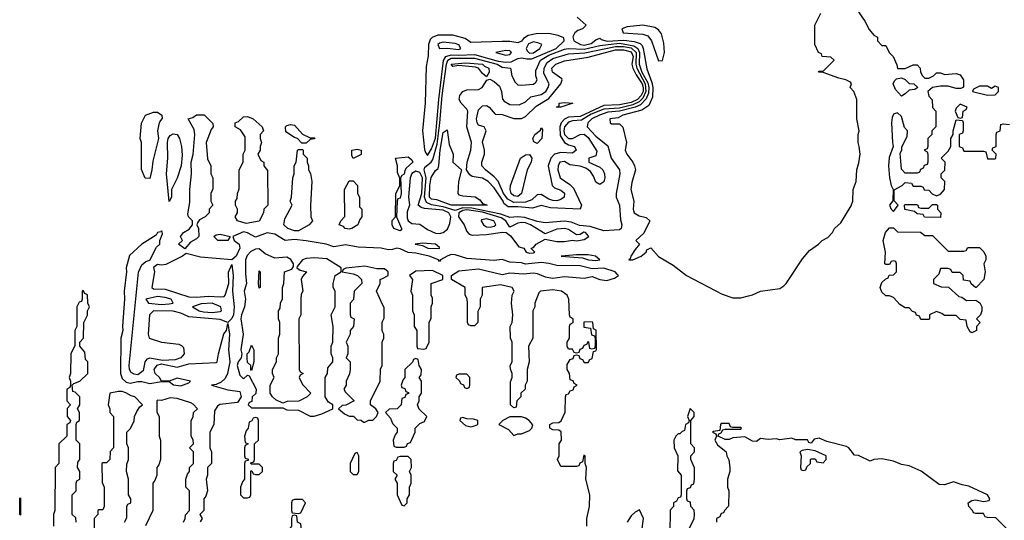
# Model space of a CAD drawing. Header units: inches. Extents: x 2792272 to 2951639, y 860504 to 1033803.
# Tile 60 of 209: x 2818146 to 2823176, y 1025300 to 1027857. Entities that reach past the tile are written whole.
import ezdxf

# ---------------------------------------------------------------- set-up
doc = ezdxf.new("R2010")
doc.units = ezdxf.units.IN
doc.header["$MEASUREMENT"] = 0
doc.layers.add('C8012', color=7, linetype='Continuous')
doc.layers.add('C8022', color=7, linetype='Continuous')

msp = doc.modelspace()

# ---------------------------------------------------------------- linework, layer by layer
at = {"layer": 'C8012', "color": 4}
for points, elevation in [([(2818810, 1027046), (2818787.3, 1027047.3), (2818768.4, 1027091.6), (2818768, 1027230), (2818762, 1027250), (2818768.4, 1027328.4), (2818788, 1027370), (2818830, 1027384.7), (2818850, 1027384.7), (2818872, 1027370), (2818874, 1027350), (2818870.7, 1027349.3), (2818862, 1027338), (2818856.3, 1027323.7), (2818850.6, 1027290), (2818854.8, 1027250), (2818825.4, 1027134.6), (2818821, 1027090)], 12), ([(2818990, 1026686), (2818958, 1026710), (2818978, 1026730), (2818968, 1026750), (2818982, 1026770), (2819012.1, 1026787.9), (2819029.2, 1026810), (2819029, 1026830), (2819008, 1026850), (2819004.7, 1026864.7), (2819016, 1026924), (2819016, 1026990), (2819024.5, 1027070), (2819021.2, 1027130), (2819031.8, 1027168.2), (2819040.9, 1027270), (2819036.6, 1027296.6), (2819006, 1027350), (2819030, 1027358), (2819050, 1027371.3), (2819088.7, 1027371.3), (2819132.7, 1027327.3), (2819134, 1027310), (2819123.6, 1027296.4), (2819098, 1027230), (2819106, 1027146), (2819122, 1027110), (2819122, 1027070), (2819132, 1027050), (2819132.7, 1026992.7), (2819122, 1026970), (2819122, 1026930), (2819132, 1026910), (2819114, 1026890), (2819114, 1026870), (2819094, 1026850), (2819065.4, 1026834.6), (2819056.9, 1026823.1), (2819051.3, 1026810), (2819058.8, 1026790), (2819062, 1026750), (2819050, 1026738), (2819018.5, 1026721.5)], 12), ([(2819303.6, 1026816.4), (2819258, 1026830), (2819246, 1026850), (2819258, 1026870), (2819258, 1026890), (2819248, 1026910), (2819248, 1026930), (2819256.4, 1026943.6), (2819258, 1026970), (2819267.3, 1026992.7), (2819268, 1027090), (2819288, 1027130), (2819288, 1027170), (2819298, 1027190), (2819298, 1027258), (2819274.6, 1027294.6), (2819246, 1027310), (2819246, 1027330), (2819263.1, 1027336.9), (2819290, 1027361), (2819310, 1027362.8), (2819338, 1027350), (2819384.7, 1027310), (2819392, 1027290), (2819374, 1027270), (2819374, 1027250), (2819382, 1027230), (2819374, 1027210), (2819374, 1027190), (2819362, 1027170), (2819378, 1027138), (2819394, 1027130), (2819394, 1027110), (2819412.7, 1027087.3), (2819414, 1026910), (2819394, 1026890), (2819392, 1026870), (2819370, 1026828.7)], 12), ([(2819630, 1027254), (2819654, 1027254), (2819650, 1027248), (2819630, 1027246), (2819610, 1027226), (2819587.3, 1027227.3), (2819566, 1027250), (2819550, 1027255.3), (2819505.2, 1027285.2), (2819504, 1027310), (2819510, 1027316), (2819530, 1027321), (2819550, 1027318.8), (2819590, 1027272)], 12), ([(2818910, 1026929.3), (2818896.2, 1027070), (2818902.9, 1027150), (2818901.2, 1027230), (2818905.2, 1027250), (2818914.5, 1027265.5), (2818930, 1027274.9), (2818950, 1027270.6), (2818963, 1027250), (2818973.4, 1027210), (2818975.5, 1027164.5), (2818971, 1027110), (2818950, 1027048), (2818922, 1026990), (2818922, 1026950)], 12), ([(2819570, 1026779.3), (2819550, 1026779.5), (2819515.3, 1026790), (2819495.3, 1026810), (2819500.4, 1026839.6), (2819538, 1026910), (2819528, 1026930), (2819535.3, 1026950), (2819542, 1027050), (2819548, 1027070), (2819548, 1027110), (2819558, 1027130), (2819566, 1027190), (2819570, 1027194), (2819590, 1027194), (2819594, 1027190), (2819594, 1027170), (2819614, 1027150), (2819614, 1027130), (2819622, 1027110), (2819622, 1027090), (2819631.1, 1027071.1), (2819638, 1027030), (2819632, 1026910), (2819634, 1026850), (2819642, 1026830), (2819624.7, 1026810)], 12), ([(2819850, 1027148), (2819843.1, 1027163.1), (2819842, 1027190), (2819870, 1027196.3), (2819891.3, 1027190), (2819891, 1027169)], 12), ([(2819830, 1026787.3), (2819809, 1026790), (2819800.2, 1026800.2), (2819778, 1026810), (2819786, 1026830), (2819807.3, 1026852.7), (2819806, 1026990), (2819830, 1027034), (2819850, 1027034), (2819872, 1027010), (2819872, 1026970), (2819882, 1026950), (2819882, 1026902), (2819894, 1026890), (2819894, 1026850), (2819883.6, 1026836.4), (2819874, 1026810), (2819842, 1026790)], 12), ([(2819210, 1026729.8), (2819159, 1026730), (2819138, 1026750), (2819150, 1026757.6), (2819170, 1026760.9), (2819222, 1026750)], 12), ([(2819370, 1026686), (2819350, 1026684.5), (2819327.6, 1026672.4), (2819307.7, 1026652.2), (2819300.3, 1026630), (2819299, 1026559), (2819305.5, 1026510), (2819293, 1026470), (2819298.8, 1026430), (2819294.8, 1026390), (2819279.3, 1026350), (2819276.4, 1026330), (2819287.3, 1026250), (2819276, 1026170), (2819281, 1026150), (2819278, 1026130), (2819262.8, 1026110), (2819257.3, 1026090), (2819270, 1026042), (2819290, 1026022), (2819310, 1026042), (2819318, 1026038), (2819354, 1025970), (2819352.7, 1025947.3), (2819334, 1025930), (2819332.7, 1025907.3), (2819318, 1025902), (2819314, 1025890), (2819330, 1025874), (2819490, 1025874), (2819510, 1025864.7), (2819570, 1025862), (2819630, 1025832), (2819650, 1025832), (2819690, 1025844.7), (2819746, 1025870), (2819746, 1025890), (2819724, 1025904), (2819706, 1025930), (2819706, 1026030), (2819718, 1026050), (2819720.4, 1026079.6), (2819746, 1026110), (2819746, 1026130), (2819738, 1026150), (2819738, 1026190), (2819746, 1026210), (2819748, 1026290), (2819738, 1026350), (2819758, 1026390), (2819758, 1026470), (2819748, 1026490), (2819748, 1026510), (2819758, 1026550), (2819788, 1026570), (2819788, 1026590), (2819715.1, 1026635.1), (2819650, 1026640.5), (2819610, 1026637.6), (2819591, 1026630), (2819563.6, 1026596.4), (2819562, 1026590), (2819578, 1026578), (2819612, 1026570), (2819590, 1026546), (2819584.7, 1026530), (2819592, 1026470), (2819584.7, 1026455.3), (2819582, 1026430), (2819582, 1026350), (2819572, 1026330), (2819574, 1026070), (2819578, 1026058), (2819594, 1026050), (2819578, 1026042), (2819574, 1026030), (2819590, 1025994), (2819634, 1025950), (2819614, 1025930), (2819571.6, 1025908.4), (2819512.7, 1025907.3), (2819490, 1025898), (2819454.6, 1025914.6), (2819438, 1025930), (2819426, 1025950), (2819426, 1025990), (2819446, 1026030), (2819438, 1026050), (2819438, 1026070), (2819458, 1026110), (2819458, 1026130), (2819468, 1026150), (2819468, 1026230), (2819475.3, 1026250), (2819475.3, 1026310), (2819468, 1026330), (2819468, 1026370), (2819476.4, 1026383.6), (2819478, 1026410), (2819488.4, 1026431.6), (2819488.7, 1026490), (2819495.3, 1026510), (2819498, 1026570), (2819536.5, 1026583.5), (2819544, 1026596), (2819545.2, 1026610), (2819531.4, 1026631.4), (2819510, 1026643.6), (2819450, 1026639.3), (2819400.7, 1026660.7)], 12), ([(2819370, 1026486), (2819366, 1026510), (2819370, 1026574), (2819374, 1026570), (2819374, 1026490)], 12), ([(2818850, 1026442.8), (2818790.8, 1026430), (2818804.7, 1026410), (2818870, 1026403.2), (2818910, 1026405.4), (2818929.2, 1026410), (2818919.5, 1026430), (2818890, 1026438.9)], 16), ([(2819130, 1026409.8), (2819073.5, 1026406.5), (2819028.4, 1026390), (2819062.8, 1026370), (2819085.7, 1026365.7), (2819130, 1026360.7), (2819170, 1026367.1), (2819176.2, 1026370), (2819173, 1026390)], 16), ([(2819330, 1026066), (2819326, 1026070), (2819326, 1026090), (2819310, 1026106), (2819308, 1026130), (2819308, 1026150), (2819319, 1026161), (2819330, 1026194), (2819342, 1026170), (2819342, 1026110)], 12), ([(2819350, 1025826), (2819338, 1025822), (2819332.7, 1025807.3), (2819318, 1025802), (2819314, 1025770), (2819303.6, 1025756.4), (2819294, 1025730), (2819298, 1025698), (2819314, 1025690), (2819298, 1025682), (2819294, 1025670), (2819294, 1025630), (2819298, 1025618), (2819312.7, 1025612.7), (2819314, 1025606), (2819298, 1025602), (2819294, 1025590), (2819294, 1025510), (2819283.6, 1025496.4), (2819274, 1025470), (2819274, 1025430), (2819290, 1025414), (2819310, 1025414), (2819322, 1025418), (2819326, 1025430), (2819327.3, 1025552.7), (2819332.7, 1025552.7), (2819338, 1025538), (2819350, 1025534), (2819370, 1025534), (2819386, 1025550), (2819386, 1025570), (2819370, 1025586), (2819330, 1025586), (2819326, 1025590), (2819326, 1025594), (2819342, 1025598), (2819346, 1025610), (2819346, 1025690), (2819366, 1025710), (2819366, 1025810), (2819362, 1025822)], 12), ([(2819870, 1025646), (2819858, 1025642), (2819834, 1025590), (2819834, 1025550), (2819850, 1025534), (2819870, 1025534), (2819878, 1025550), (2819878, 1025630)], 12), ([(2818150, 1025326), (2818146, 1025330), (2818146, 1025410), (2818150, 1025414)], 12), ([(2819590, 1025406), (2819550, 1025406), (2819538, 1025402), (2819534, 1025390), (2819534, 1025350), (2819538, 1025338), (2819570, 1025334), (2819582, 1025338), (2819606, 1025390)], 12), ([(2819550, 1025326), (2819538, 1025322), (2819534, 1025310), (2819534, 1025270), (2819523.6, 1025256.4), (2819514, 1025230), (2819514, 1025130), (2819531.6, 1025111.6), (2819532.7, 1025092.7), (2819550, 1025054), (2819562, 1025058), (2819567.3, 1025072.7), (2819586, 1025090), (2819586, 1025130), (2819598, 1025150), (2819596.4, 1025236.4), (2819586, 1025250), (2819582, 1025282), (2819566, 1025290), (2819562, 1025322)], 12)]:
    msp.add_lwpolyline(points, close=True, dxfattribs=dict(at, elevation=elevation))
at = {"layer": 'C8012', "color": 4, "elevation": 12}
for points in [[(2820000, 1026688.4), (2819992, 1026690), (2819875.3, 1026695.3), (2819810, 1026707.8), (2819750, 1026696.4), (2819710.9, 1026710.9), (2819610, 1026727), (2819550, 1026734.8), (2819502, 1026730), (2819450, 1026762), (2819410, 1026767.7), (2819350, 1026745.5), (2819310, 1026768), (2819290, 1026773.4), (2819235.3, 1026750), (2819241.2, 1026730), (2819267.8, 1026710), (2819271.2, 1026690), (2819251.4, 1026648.6), (2819230, 1026630.5), (2819070, 1026643.8), (2818996.4, 1026663.6), (2818978, 1026650), (2818892.9, 1026607.1), (2818870, 1026602.8), (2818850, 1026606), (2818830, 1026592), (2818834, 1026570), (2818820.7, 1026490), (2818830, 1026481.6), (2818890, 1026480.9), (2819010, 1026441.6), (2819050, 1026439.7), (2819110, 1026445.1), (2819170, 1026440.9), (2819190, 1026444), (2819196, 1026450), (2819214, 1026510), (2819212.7, 1026567.3), (2819230, 1026606), (2819237.2, 1026550), (2819232.7, 1026470), (2819241.3, 1026390), (2819238.7, 1026350), (2819229.7, 1026330.3), (2819210, 1026310.8), (2819170, 1026326), (2819010, 1026339.5), (2818970, 1026357.6), (2818930, 1026368), (2818829.2, 1026370), (2818809.8, 1026350), (2818801.7, 1026250), (2818806.9, 1026230), (2818870, 1026209.8), (2818959.2, 1026199.2), (2818972.9, 1026192.9), (2818982, 1026182), (2818985.6, 1026150), (2818969.7, 1026130.3), (2818939.8, 1026120.2), (2818875.8, 1026115.8), (2818810, 1026128.4), (2818796.3, 1026123.7), (2818784.8, 1026110), (2818777.2, 1026062.8), (2818750, 1026043), (2818730, 1026046), (2818715.4, 1026055.4), (2818706.7, 1026070), (2818704.9, 1026090), (2818753.1, 1026566.9), (2818770, 1026604.5), (2818790, 1026622.7), (2818810.9, 1026629.1), (2818844.5, 1026695.5), (2818862, 1026710), (2818862, 1026730), (2818876, 1026764), (2818874, 1026774), (2818870, 1026778), (2818866.6, 1026773.4), (2818850, 1026770.4), (2818842.9, 1026757.1), (2818769.7, 1026710.3), (2818707.1, 1026652.9), (2818689.7, 1026590), (2818691.5, 1026570), (2818679.2, 1026470), (2818681.8, 1026430), (2818671.3, 1026291.3), (2818673.3, 1026270), (2818663.5, 1026230), (2818661.1, 1026050), (2818670, 1026025.2), (2818690, 1026005.2), (2818710, 1026000.9), (2818750, 1026009.6), (2818770, 1026009.6), (2818810, 1025999.5), (2818870, 1026009.6), (2818909.3, 1026009.3), (2818932, 1025992), (2818970, 1025987.3), (2819010, 1026002), (2819018, 1026010), (2818950, 1026026.4), (2818910, 1026010.4), (2818870.8, 1026010.8), (2818860.7, 1026030), (2818838, 1026050), (2818833, 1026070), (2818848.3, 1026091.7), (2818870, 1026099.5), (2818950, 1026083), (2819010, 1026099.5), (2819150, 1026106), (2819154.8, 1026110), (2819161, 1026150), (2819188.1, 1026251.9), (2819202, 1026270), (2819210, 1026306), (2819217.2, 1026250), (2819212.3, 1026170), (2819219.3, 1026110), (2819207.3, 1026050), (2819196.2, 1026023.8), (2819174.8, 1026005.3), (2819150, 1025993.7), (2819126, 1025990), (2819210, 1025967), (2819270, 1025958), (2819278, 1025930), (2819259, 1025901), (2819168.9, 1025891.1), (2819156.4, 1025883.6), (2819140.4, 1025859.6), (2819138, 1025790), (2819118, 1025750), (2819118, 1025670), (2819126, 1025650), (2819126, 1025590), (2819106, 1025570), (2819106, 1025530), (2819098, 1025510), (2819106, 1025450), (2819096.4, 1025423.6), (2819086, 1025410), (2819086, 1025350), (2819066, 1025330), (2819078, 1025310), (2819068.4, 1025291.6)], [(2820000, 1026584.3), (2819970, 1026585.2), (2819910, 1026597.6), (2819812.7, 1026587.3), (2819798, 1026582), (2819794, 1026570), (2819850, 1026558.8), (2819872, 1026550), (2819892, 1026530), (2819894, 1026510), (2819854, 1026470), (2819851.6, 1026428.4), (2819834, 1026410), (2819834, 1026350), (2819838, 1026338), (2819854, 1026330), (2819852, 1026290), (2819834, 1026270), (2819834, 1026250), (2819814, 1026210), (2819822, 1026190), (2819822, 1026150), (2819814, 1026130), (2819834, 1026110), (2819834, 1026070), (2819831.6, 1026048.4), (2819814, 1026010), (2819814, 1025990), (2819802, 1025970), (2819810, 1025954), (2819854, 1025910), (2819811.6, 1025888.4), (2819792.7, 1025887.3), (2819774, 1025870), (2819804.7, 1025844.7), (2819830, 1025832), (2819851.6, 1025831.6), (2819870, 1025814), (2819890, 1025812), (2819902, 1025802), (2819910, 1025802), (2819930, 1025812), (2819950, 1025812), (2819968, 1025830), (2819978, 1025850), (2819966, 1025870), (2819938, 1025890), (2819938, 1025910), (2819988, 1026010), (2819988.7, 1026071.3), (2819998, 1026090), (2819998, 1026210), (2820000, 1026215)], [(2820000, 1026402.7), (2819968, 1026470), (2819988, 1026510), (2819988, 1026530), (2820000, 1026535.9)], [(2818434, 1025290), (2818432.7, 1025312.7), (2818414, 1025330), (2818414, 1025430), (2818434, 1025450), (2818434, 1025490), (2818438, 1025502), (2818454, 1025510), (2818454, 1025550), (2818442, 1025570), (2818443.6, 1025596.4), (2818454, 1025610), (2818454, 1025690), (2818434, 1025710), (2818434, 1025790), (2818438, 1025802), (2818452, 1025810), (2818452, 1025850), (2818442, 1025870), (2818454, 1025890), (2818454, 1025930), (2818430, 1025954), (2818418, 1025958), (2818414, 1025990), (2818422, 1025998), (2818454, 1026010), (2818494, 1026050), (2818494, 1026110), (2818482, 1026122), (2818479.6, 1026159.6), (2818454, 1026190), (2818454, 1026210), (2818472, 1026230), (2818474, 1026310), (2818491.6, 1026348.4), (2818492, 1026370), (2818502, 1026390), (2818494, 1026410), (2818491.6, 1026451.6), (2818478, 1026458), (2818470, 1026474), (2818466, 1026470), (2818466, 1026430), (2818462, 1026418), (2818450, 1026414), (2818438, 1026390), (2818438, 1026290), (2818428, 1026270), (2818427.3, 1026192.7), (2818408, 1026150), (2818406, 1026050), (2818398, 1026030), (2818406, 1026010), (2818406, 1025990), (2818402, 1025978), (2818386, 1025970), (2818386, 1025910), (2818406, 1025890), (2818388.4, 1025871.6), (2818388, 1025830), (2818406, 1025810), (2818402, 1025798), (2818386, 1025790), (2818386, 1025730), (2818346, 1025690), (2818346, 1025590), (2818328, 1025570), (2818326, 1025350), (2818318, 1025330), (2818318, 1025270)], [(2820000, 1026265), (2819998, 1026270), (2819998, 1026310), (2820000, 1026314.9)], [(2818682, 1025290), (2818692.7, 1025312.7), (2818694, 1025370), (2818698, 1025382), (2818714, 1025390), (2818714, 1025410), (2818702, 1025430), (2818702, 1025510), (2818692, 1025550), (2818692.7, 1025587.3), (2818702, 1025610), (2818702, 1025670), (2818694, 1025690), (2818694, 1025750), (2818711.6, 1025768.4), (2818731.6, 1025808.4), (2818732, 1025830), (2818743.6, 1025856.4), (2818759.6, 1025880.4), (2818774, 1025890), (2818734, 1025930), (2818715.3, 1025935.3), (2818688.4, 1025951.6), (2818670, 1025958), (2818650, 1025958), (2818606, 1025950), (2818598, 1025890), (2818606, 1025870), (2818606, 1025850), (2818626, 1025830), (2818626, 1025670), (2818608.4, 1025651.6), (2818606, 1025610), (2818590, 1025594), (2818570, 1025594), (2818566, 1025590), (2818567.3, 1025492.7), (2818578, 1025470), (2818578, 1025370), (2818570, 1025354), (2818550, 1025354), (2818546, 1025350), (2818546, 1025330), (2818526, 1025310), (2818527.3, 1025212.7)], [(2818982, 1025290), (2818991.6, 1025308.4), (2818992.7, 1025327.3), (2819014, 1025350), (2819014, 1025450), (2818994, 1025470), (2818994, 1025510), (2819003.6, 1025536.4), (2819014, 1025550), (2819014, 1025570), (2819034, 1025590), (2819034, 1025650), (2819014, 1025670), (2819034, 1025690), (2819031.6, 1025711.6), (2819022, 1025730), (2819022, 1025810), (2819031.6, 1025828.4), (2819034, 1025850), (2819054, 1025870), (2819032.7, 1025892.7), (2819019.6, 1025899.6), (2818950, 1025922.8), (2818914.6, 1025925.4), (2818870, 1025912), (2818850, 1025914), (2818846, 1025910), (2818847.3, 1025852.7), (2818858, 1025830), (2818858, 1025730), (2818866, 1025710), (2818866, 1025610), (2818856.4, 1025583.6), (2818846, 1025570), (2818846, 1025530), (2818836.4, 1025503.6), (2818826, 1025490), (2818826, 1025350), (2818788.4, 1025271.6)]]:
    msp.add_lwpolyline(points, dxfattribs=at)
at = {"layer": 'C8022', "color": 4}
for points, elevation in [([(2822390, 1027958), (2822464, 1027850), (2822486.3, 1027806.3), (2822510, 1027778), (2822528, 1027768), (2822528.7, 1027750), (2822550, 1027726), (2822570, 1027726), (2822588, 1027690), (2822608, 1027670), (2822627.3, 1027627.3), (2822630, 1027608), (2822670, 1027608), (2822710, 1027626), (2822730, 1027626), (2822746, 1027610), (2822748, 1027590), (2822758, 1027570), (2822770, 1027558), (2822790, 1027558), (2822814, 1027570), (2822830, 1027586), (2822850, 1027586), (2822870, 1027578), (2822930, 1027582), (2822950, 1027575.3), (2822968, 1027550), (2822967.3, 1027512.7), (2822954.6, 1027505.4), (2822930, 1027506), (2822890, 1027518), (2822850, 1027518), (2822808.4, 1027511.6), (2822786, 1027490), (2822790, 1027466), (2822807.3, 1027447.3), (2822808.4, 1027408.4), (2822826, 1027390), (2822826, 1027310), (2822806, 1027290), (2822806, 1027270), (2822786, 1027250), (2822786, 1027210), (2822782, 1027198), (2822766, 1027190), (2822782, 1027182), (2822786, 1027170), (2822786, 1027130), (2822782, 1027118), (2822767.3, 1027112.7), (2822762, 1027098), (2822747.3, 1027092.7), (2822742, 1027078), (2822730, 1027074), (2822670, 1027074), (2822650, 1027094), (2822644.7, 1027175.3), (2822652, 1027190), (2822652.7, 1027207.3), (2822679.6, 1027260.4), (2822682, 1027290), (2822666.8, 1027306.8), (2822650, 1027362), (2822630, 1027382), (2822610, 1027374), (2822602.7, 1027357.3), (2822599, 1027330), (2822604, 1027230), (2822608.7, 1027210), (2822587, 1027153), (2822583.7, 1027110), (2822589, 1027050), (2822598, 1027010), (2822608, 1026990), (2822607.3, 1026932.7), (2822589, 1026910), (2822598, 1026890), (2822610, 1026878), (2822634, 1026910), (2822612.7, 1026932.7), (2822612.7, 1026987.3), (2822654, 1027010), (2822670, 1027026), (2822702, 1027022), (2822710, 1027006), (2822750, 1027006), (2822762, 1027002), (2822767.3, 1026987.3), (2822790, 1026986), (2822807.3, 1026967.3), (2822830, 1026958), (2822850, 1026966), (2822871, 1026989), (2822872, 1027030), (2822854, 1027050), (2822854, 1027070), (2822871.6, 1027088.4), (2822874, 1027130), (2822854, 1027150), (2822890, 1027186), (2822902, 1027210), (2822902, 1027250), (2822914, 1027270), (2822914, 1027290), (2822930, 1027346), (2822962, 1027342), (2822966, 1027330), (2822966, 1027290), (2822962, 1027278), (2822946, 1027270), (2822946, 1027210), (2822962, 1027202), (2822970, 1027186), (2823070, 1027186), (2823082, 1027182), (2823090, 1027146), (2823130, 1027146), (2823132, 1027150), (2823134, 1027170), (2823114, 1027190), (2823118, 1027202), (2823134, 1027210), (2823134, 1027270), (2823138, 1027282), (2823154, 1027290), (2823158, 1027322), (2823170, 1027326), (2823202, 1027322)], 12), ([(2820994, 1027870), (2821040.7, 1027830), (2821021, 1027810), (2820997.3, 1027802.7), (2820982, 1027790), (2820972.2, 1027770), (2820977.1, 1027750), (2821010.7, 1027730.7), (2821030, 1027727.1), (2821064.8, 1027735.2), (2821090, 1027754), (2821110, 1027762.4), (2821116.4, 1027756.4), (2821147.9, 1027747.9), (2821233.1, 1027753.1), (2821285.6, 1027745.6), (2821315.2, 1027735.2), (2821325.5, 1027725.5), (2821331.5, 1027710), (2821350, 1027606), (2821375.6, 1027535.6), (2821380.5, 1027510), (2821378.3, 1027461.7), (2821360.3, 1027419.7), (2821324.4, 1027395.6), (2821226.8, 1027370), (2821203.8, 1027356.2), (2821161, 1027350), (2821162, 1027330), (2821170, 1027326), (2821210, 1027326), (2821227.5, 1027307.5), (2821246, 1027230), (2821238.8, 1027190), (2821246.8, 1027170), (2821278.8, 1027130), (2821287.3, 1027110), (2821292, 1027090), (2821273.8, 1027026.2), (2821268.5, 1026990), (2821283.1, 1026930), (2821280.4, 1026890), (2821285.5, 1026870), (2821310, 1026854.9), (2821346.8, 1026846.8), (2821364.7, 1026830), (2821334, 1026766), (2821294, 1026730), (2821312, 1026710), (2821290, 1026683.7), (2821268.4, 1026650), (2821265.2, 1026634.8), (2821258, 1026630), (2821279, 1026630), (2821320.7, 1026650), (2821346.6, 1026670), (2821350, 1026682), (2821370, 1026691.3), (2821410, 1026646.8), (2821483.5, 1026603.5), (2821552, 1026550), (2821735.3, 1026455.3), (2821790, 1026436), (2821830, 1026436), (2821870, 1026446), (2821890, 1026451), (2821930, 1026471), (2822030, 1026484.7), (2822050, 1026498), (2822062, 1026510), (2822144.7, 1026635.3), (2822181.2, 1026678.8), (2822226, 1026710), (2822246, 1026730), (2822274.6, 1026745.4), (2822298, 1026770), (2822308, 1026790), (2822340.4, 1026819.6), (2822393.6, 1026906.4), (2822402, 1026930), (2822404, 1026990), (2822419, 1027030), (2822422, 1027090), (2822433.6, 1027126.4), (2822439, 1027170), (2822435.3, 1027210), (2822428.7, 1027230), (2822428.7, 1027270), (2822434, 1027290), (2822422, 1027350), (2822422, 1027450), (2822408, 1027490), (2822388, 1027510), (2822395.3, 1027530), (2822390, 1027538), (2822366, 1027550), (2822330, 1027558), (2822250, 1027588), (2822226, 1027590), (2822230, 1027594), (2822250, 1027594), (2822306, 1027650), (2822290, 1027666), (2822246, 1027670), (2822242, 1027682), (2822226, 1027690), (2822208, 1027730), (2822208.7, 1027830), (2822238, 1027890)], 16), ([(2821042.8, 1025270), (2821042.8, 1025310), (2821057.3, 1025370), (2821058.8, 1025430), (2821038, 1025510), (2821042, 1025570), (2821034, 1025590), (2821034, 1025630), (2821027.3, 1025632.7), (2821022, 1025598), (2821007.3, 1025592.7), (2821002, 1025578), (2820990, 1025574), (2820910, 1025574), (2820894, 1025610), (2820902, 1025630), (2820902, 1025690), (2820914, 1025710), (2820911.6, 1025751.6), (2820899.6, 1025759.6), (2820870, 1025762), (2820854, 1025770), (2820854, 1025790), (2820870, 1025798), (2820899.6, 1025800.4), (2820911.6, 1025808.4), (2820932.7, 1025852.7), (2820934, 1025930), (2820938, 1025942), (2820950, 1025946), (2820958, 1025962), (2820972.7, 1025967.3), (2820978, 1025982), (2820994, 1025990), (2820978, 1025998), (2820972.7, 1026012.7), (2820958, 1026018), (2820954, 1026050), (2820942, 1026070), (2820943.6, 1026096.4), (2820958, 1026122), (2820972.7, 1026127.3), (2820978, 1026142), (2820990, 1026146), (2821002, 1026142), (2821007.3, 1026127.3), (2821022, 1026122), (2821030, 1026106), (2821050, 1026106), (2821058, 1026122), (2821070, 1026126), (2821078, 1026162), (2821090, 1026166), (2821092.7, 1026172.7), (2821091.6, 1026271.6), (2821078, 1026278), (2821074, 1026310), (2821070, 1026314), (2821027.3, 1026312.7), (2821027.3, 1026287.3), (2821062, 1026282), (2821067.3, 1026247.3), (2821082, 1026242), (2821086, 1026230), (2821086, 1026190), (2821082, 1026178), (2821070, 1026174), (2821058, 1026178), (2821054, 1026210), (2821050, 1026214), (2821042, 1026198), (2821027.3, 1026192.7), (2821022, 1026178), (2821007.3, 1026172.7), (2821002, 1026158), (2820990, 1026154), (2820978, 1026158), (2820970, 1026174), (2820950, 1026174), (2820942, 1026190), (2820942, 1026210), (2820954, 1026230), (2820954, 1026290), (2820958, 1026302), (2820974, 1026310), (2820974, 1026330), (2820958, 1026338), (2820954, 1026350), (2820952, 1026430), (2820942, 1026450), (2820914, 1026470), (2820870, 1026477.3), (2820806, 1026470), (2820798, 1026462), (2820778, 1026410), (2820778, 1026390), (2820768, 1026370), (2820768, 1026230), (2820746, 1026190), (2820748, 1026110), (2820738, 1026070), (2820738, 1026010), (2820728, 1025990), (2820728, 1025970), (2820706, 1025950), (2820706, 1025930), (2820686, 1025910), (2820682, 1025878), (2820670, 1025874), (2820654, 1025890), (2820652.7, 1026007.3), (2820662, 1026030), (2820662, 1026050), (2820652.7, 1026072.7), (2820652, 1026090), (2820662, 1026110), (2820662, 1026210), (2820654, 1026230), (2820652, 1026290), (2820662, 1026310), (2820664.7, 1026350), (2820658, 1026410), (2820662, 1026450), (2820672, 1026470), (2820662, 1026490), (2820602, 1026502), (2820508, 1026490), (2820508, 1026450), (2820498, 1026430), (2820498, 1026390), (2820487.3, 1026367.3), (2820486, 1026310), (2820470, 1026294), (2820450, 1026294), (2820438, 1026298), (2820434, 1026310), (2820434, 1026410), (2820431.6, 1026431.6), (2820422, 1026450), (2820422, 1026490), (2820352, 1026530), (2820351.3, 1026550), (2820390, 1026574.7), (2820490, 1026584.5), (2820610, 1026555.1), (2820650, 1026564.5), (2820720.5, 1026559.5), (2820770, 1026563.7), (2820790, 1026560.9), (2820830, 1026544.2), (2820870, 1026537), (2820930, 1026545.1), (2821030, 1026537), (2821070, 1026545.2), (2821109.5, 1026529.5), (2821145.6, 1026525.6), (2821183.8, 1026536.2), (2821204.7, 1026550), (2821198, 1026558), (2821187.7, 1026570), (2821130, 1026588.8), (2821070, 1026584.9), (2821010, 1026600.7), (2820890, 1026601.5), (2820850, 1026612.6), (2820810, 1026616.2), (2820730, 1026607.7), (2820710, 1026614.7), (2820650, 1026618.7), (2820611.5, 1026631.5), (2820570, 1026627.4), (2820430, 1026637.8), (2820370, 1026656.9), (2820350, 1026657.4), (2820329.2, 1026650), (2820295.3, 1026630), (2820290, 1026622), (2820284.7, 1026630), (2820238, 1026650), (2820170, 1026664.4), (2820130, 1026667.3), (2820090, 1026686.7), (2820072, 1026690), (2820050, 1026682.6), (2820030, 1026682.4), (2820000, 1026688.4)], 12), ([(2820000, 1026535.9), (2820028.7, 1026550), (2820028.7, 1026570), (2820010, 1026584), (2820000, 1026584.3)], 12), ([(2820000, 1026314.9), (2820007.3, 1026332.7), (2820007.3, 1026387.3), (2820000, 1026402.7)], 12), ([(2820000, 1026215), (2820006, 1026230), (2820006, 1026250), (2820000, 1026265)], 12), ([(2821562, 1025250), (2821592, 1025310), (2821594, 1025330), (2821591.6, 1025351.6), (2821574, 1025370), (2821572.7, 1025392.7), (2821558, 1025398), (2821554, 1025410), (2821554, 1025450), (2821558, 1025462), (2821572.7, 1025467.3), (2821578, 1025482), (2821590, 1025486), (2821594, 1025510), (2821592.7, 1025567.3), (2821574, 1025610), (2821574, 1025630), (2821594, 1025650), (2821594, 1025670), (2821574, 1025690), (2821574, 1025810), (2821592, 1025830), (2821592, 1025850), (2821571.3, 1025871.3), (2821558, 1025830), (2821566, 1025810), (2821562, 1025798), (2821548, 1025790), (2821542, 1025758), (2821530, 1025754), (2821518, 1025742), (2821510, 1025742), (2821498, 1025730), (2821488, 1025710), (2821488.7, 1025670), (2821508, 1025630), (2821507.3, 1025552.7), (2821526, 1025530), (2821526, 1025430), (2821522, 1025418), (2821510, 1025414), (2821502, 1025398), (2821486, 1025390), (2821486, 1025370), (2821468.4, 1025351.6), (2821467.3, 1025232.7)], 12), ([(2823192.7, 1025252.7), (2823132.7, 1025312.7), (2823090, 1025314), (2823078, 1025318), (2823070, 1025334), (2823030, 1025334), (2823018, 1025338), (2823014, 1025350), (2822994, 1025370), (2822992, 1025390), (2823010, 1025402), (2823030, 1025404), (2823070, 1025395.3), (2823098, 1025402), (2823102, 1025410), (2823090.7, 1025430.7), (2822994.9, 1025474.9), (2822960.5, 1025480.5), (2822916, 1025496), (2822870, 1025482), (2822843.6, 1025483.6), (2822750.5, 1025550.5), (2822690, 1025578.8), (2822650, 1025584.9), (2822610, 1025602), (2822550, 1025614), (2822509.2, 1025610.8), (2822490, 1025602), (2822431.1, 1025631.1), (2822410, 1025632), (2822381, 1025670), (2822370, 1025677.3), (2822270, 1025702.8), (2822230, 1025718.8), (2822205.2, 1025714.8), (2822190, 1025694), (2822178, 1025698), (2822171.1, 1025711.1), (2822110, 1025711), (2822090, 1025718.8), (2822030, 1025711), (2822010, 1025716), (2821970, 1025712), (2821930, 1025718), (2821910, 1025702), (2821890, 1025704.7), (2821850, 1025726), (2821790, 1025722), (2821770, 1025712), (2821750, 1025712), (2821714, 1025730), (2821718, 1025742), (2821730, 1025746), (2821738, 1025762), (2821750, 1025766), (2821830, 1025766), (2821834, 1025770), (2821830, 1025774), (2821790, 1025774), (2821778, 1025778), (2821770, 1025794), (2821730, 1025794), (2821726, 1025790), (2821722, 1025758), (2821690, 1025754), (2821686, 1025750), (2821702, 1025742), (2821706, 1025730), (2821698, 1025710), (2821710, 1025686), (2821755.3, 1025650), (2821758, 1025630), (2821768.4, 1025608.4), (2821774, 1025570), (2821774, 1025550), (2821762, 1025510), (2821762, 1025470), (2821768, 1025450), (2821767.3, 1025372.7), (2821746, 1025350), (2821742, 1025338), (2821730, 1025334), (2821722, 1025318), (2821706, 1025310), (2821706, 1025290)], 12), ([(2821324.7, 1025244.7), (2821332, 1025310), (2821312.7, 1025352.7), (2821290, 1025342), (2821270, 1025322), (2821249, 1025290)], 12)]:
    msp.add_lwpolyline(points, dxfattribs=dict(at, elevation=elevation))
for points, elevation in [([(2820850, 1027786.9), (2820784.8, 1027784.8), (2820743.2, 1027776.8), (2820719.1, 1027760.9), (2820710, 1027747.7), (2820690, 1027738.2), (2820650, 1027746), (2820610, 1027746.5), (2820450, 1027740.4), (2820421.3, 1027761.3), (2820358.6, 1027778.6), (2820282.4, 1027777.6), (2820253.1, 1027766.9), (2820243.4, 1027756.6), (2820233.9, 1027730), (2820232.5, 1027672.5), (2820222.5, 1027617.5), (2820216.6, 1027430), (2820204.2, 1027290), (2820214.7, 1027194.7), (2820218.8, 1027178.8), (2820230, 1027164), (2820250, 1027196.9), (2820270, 1027252.4), (2820287.6, 1027450), (2820311.9, 1027648.1), (2820322.3, 1027670), (2820350, 1027678.2), (2820390, 1027675.5), (2820470, 1027679.6), (2820590, 1027644.9), (2820630, 1027640.1), (2820657.2, 1027642.8), (2820690, 1027658.8), (2820710, 1027663), (2820736.5, 1027656.5), (2820762.9, 1027657.1), (2820887, 1027710), (2820927, 1027750), (2820925.2, 1027765.2), (2820896.8, 1027776.8)], 16), ([(2821330, 1027829.9), (2821250, 1027821.3), (2821222.6, 1027810), (2821229.6, 1027789.6), (2821330, 1027782.7), (2821354.3, 1027774.3), (2821373.9, 1027750), (2821410, 1027647.1), (2821430, 1027649.1), (2821439.4, 1027690), (2821436.8, 1027736.8), (2821425.3, 1027785.3), (2821410, 1027805.6), (2821390, 1027817.3)], 24), ([(2821130, 1026778), (2821061.1, 1026801.1), (2821006.6, 1026806.6), (2820962.7, 1026822.7), (2820930, 1026827.9), (2820830, 1026819.7), (2820790, 1026826.2), (2820726.9, 1026846.9), (2820690, 1026850.9), (2820650, 1026846.6), (2820604.2, 1026864.2), (2820455.2, 1026895.2), (2820410, 1026896.2), (2820370, 1026883), (2820310, 1026901.6), (2820250, 1026911.1), (2820223.5, 1026923.5), (2820213.7, 1026950), (2820222, 1027050), (2820212.8, 1027090), (2820215.8, 1027104.2), (2820248.7, 1027130), (2820256.6, 1027143.4), (2820278.3, 1027221.7), (2820293.1, 1027330), (2820304.6, 1027470), (2820325.9, 1027630), (2820332.9, 1027650), (2820350, 1027660.8), (2820470, 1027661.5), (2820585.7, 1027630), (2820610, 1027615.3), (2820654, 1027610), (2820661, 1027570), (2820678, 1027538), (2820690, 1027524.7), (2820710, 1027522.8), (2820770, 1027528.5), (2820782, 1027538), (2820789.3, 1027550), (2820782.9, 1027570), (2820783, 1027597), (2820806.9, 1027650), (2820850, 1027675.7), (2820930, 1027706), (2820950, 1027710.2), (2821030, 1027707.1), (2821110, 1027726.2), (2821210, 1027737.2), (2821283.9, 1027723.9), (2821304.3, 1027710), (2821312.6, 1027690), (2821310.9, 1027630), (2821324.7, 1027590), (2821354.5, 1027534.5), (2821360.1, 1027510), (2821358, 1027482), (2821346.6, 1027453.4), (2821317.3, 1027422.7), (2821290.1, 1027409.9), (2821210, 1027390.3), (2821150, 1027384.9), (2821108.8, 1027370), (2821068.1, 1027350), (2821048.8, 1027330), (2821045.5, 1027310), (2821090, 1027261.7), (2821150, 1027213.4), (2821167, 1027150), (2821210.4, 1027090), (2821212.2, 1027070), (2821192.4, 1026970), (2821192.7, 1026950), (2821210.4, 1026910), (2821215.3, 1026835.3), (2821222, 1026810), (2821218.8, 1026790), (2821210, 1026784.5)], 12), ([(2820310, 1027743.2), (2820290, 1027738), (2820282, 1027730), (2820291.3, 1027710), (2820330, 1027711.7), (2820390, 1027705.2), (2820399.4, 1027710), (2820390, 1027729.6), (2820370, 1027735.5)], 24), ([(2820770, 1027743.5), (2820745.9, 1027734.1), (2820733.1, 1027710), (2820738.2, 1027698.2), (2820750, 1027686.7), (2820770, 1027688.4), (2820803.9, 1027710), (2820813, 1027730), (2820798.1, 1027738.1)], 24), ([(2820950, 1027250.2), (2820970, 1027250.2), (2821010, 1027271.1), (2821030, 1027272.2), (2821050, 1027254.9), (2821094.6, 1027185.4), (2821090, 1027162), (2821054, 1027150), (2821054, 1027130), (2821110, 1027104.7), (2821124.7, 1027090), (2821133.4, 1027070), (2821135.5, 1027050), (2821130, 1027028.7), (2821110, 1027015.3), (2821090, 1027028), (2821078, 1027058), (2821062, 1027082), (2821039, 1027099), (2821009, 1027109), (2820956.2, 1027116.2), (2820930, 1027132.8), (2820906, 1027130), (2820897.1, 1027110), (2820895.3, 1027090), (2820907.4, 1027050), (2820955.8, 1027015.8), (2820975.8, 1026995.8), (2821016, 1026910), (2821010, 1026889.2), (2820857, 1026897), (2820810, 1026907.8), (2820765.5, 1026894.5), (2820690, 1026902), (2820641, 1026901), (2820618.9, 1026918.9), (2820616, 1026930), (2820570, 1026998.4), (2820539.5, 1027030), (2820510, 1027047), (2820457, 1027057), (2820444.8, 1027064.8), (2820428, 1027090), (2820431.5, 1027130), (2820450, 1027191.3), (2820454.5, 1027230), (2820430.9, 1027310), (2820435.4, 1027390), (2820430, 1027400.9), (2820400.7, 1027430), (2820391.6, 1027450), (2820394, 1027470), (2820409.7, 1027490.3), (2820430, 1027499.3), (2820490, 1027500.5), (2820509, 1027510), (2820532.5, 1027547.5), (2820547.3, 1027552.7), (2820570, 1027542), (2820596.9, 1027516.9), (2820607.9, 1027490), (2820611.7, 1027451.7), (2820620.4, 1027440.4), (2820650, 1027423.6), (2820698.2, 1027421.8), (2820730, 1027438.4), (2820757, 1027463), (2820810, 1027475.8), (2820833.3, 1027490), (2820846.3, 1027510), (2820851.5, 1027530), (2820823.1, 1027583.1), (2820824.7, 1027610), (2820841.2, 1027638.8), (2820870, 1027659), (2820950, 1027683), (2821032.7, 1027687.3), (2821190, 1027719.5), (2821230, 1027719.9), (2821270, 1027712.7), (2821295.2, 1027690), (2821292.8, 1027630), (2821298.1, 1027610), (2821340.8, 1027530), (2821344.2, 1027490), (2821330, 1027456.4), (2821310, 1027437.7), (2821278.3, 1027421.7), (2821210, 1027405.4), (2821130, 1027399.7), (2821066.2, 1027373.8), (2821015.8, 1027344.2), (2820970, 1027341), (2820950, 1027334.2), (2820929.5, 1027310), (2820925.7, 1027290), (2820928.4, 1027270)], 8), ([(2820970, 1027175.1), (2820910, 1027178.9), (2820878.4, 1027170), (2820859.6, 1027150), (2820846.5, 1027110), (2820865.5, 1027010), (2820878.9, 1026998.9), (2820910, 1026986.4), (2820930, 1026970.4), (2820928.2, 1026950), (2820910, 1026938.3), (2820890, 1026932.6), (2820870, 1026933.7), (2820850, 1026939.7), (2820810, 1026965.1), (2820790, 1026962), (2820762.5, 1026937.5), (2820730, 1026924.6), (2820670, 1026924.1), (2820639.7, 1026939.7), (2820617.9, 1026970), (2820590, 1027032.2), (2820570, 1027055.3), (2820525.6, 1027090), (2820507.3, 1027110), (2820507, 1027130), (2820521.2, 1027170), (2820521.2, 1027190), (2820510, 1027234), (2820528.7, 1027290), (2820518, 1027310), (2820490, 1027319), (2820483.7, 1027330), (2820479.6, 1027350), (2820490, 1027396), (2820510, 1027417.3), (2820530, 1027418.8), (2820544.7, 1027410), (2820575.3, 1027375.3), (2820610, 1027373), (2820670, 1027352.7), (2820710, 1027352.7), (2820730, 1027362.4), (2820785, 1027415), (2820850, 1027454.5), (2820910.9, 1027530), (2820918, 1027550), (2820915.8, 1027555.8), (2820867.8, 1027590), (2820865.1, 1027610), (2820885.6, 1027630), (2820930, 1027646.9), (2821050, 1027666.3), (2821190, 1027702.8), (2821230, 1027702.9), (2821270, 1027693.2), (2821279.4, 1027670), (2821273.5, 1027630), (2821278.2, 1027610), (2821295, 1027575), (2821325.6, 1027530), (2821331.4, 1027511.4), (2821330.4, 1027490), (2821320.9, 1027470), (2821301.6, 1027450), (2821270, 1027434.8), (2821210, 1027421.6), (2821130, 1027419.1), (2821010, 1027362.5), (2820950, 1027358.5), (2820930, 1027348.3), (2820913, 1027330), (2820905, 1027310), (2820906.3, 1027266.3), (2820930, 1027230.2), (2820950, 1027217.8), (2820980.7, 1027210), (2820988.2, 1027190)], 4), ([(2820630, 1027700.2), (2820578.8, 1027690), (2820630, 1027676.2), (2820650, 1027680.2), (2820658.3, 1027690), (2820650, 1027698.6)], 24), ([(2820530, 1027566), (2820510, 1027582), (2820489.3, 1027609.3), (2820475.1, 1027615.1), (2820390, 1027622.9), (2820358, 1027618), (2820349.9, 1027630), (2820422.8, 1027637.2), (2820510.7, 1027630), (2820519.8, 1027619.8), (2820542.8, 1027610), (2820544.7, 1027590)], 8), ([(2822650, 1027466), (2822620.2, 1027500.2), (2822608.7, 1027530), (2822614.6, 1027545.4), (2822624.7, 1027555.3), (2822650, 1027561), (2822670, 1027552), (2822690, 1027532), (2822714, 1027530), (2822734, 1027510), (2822719.6, 1027500.4), (2822690, 1027498), (2822670, 1027478)], 12), ([(2823130, 1027518), (2823110, 1027506), (2823090, 1027518), (2823050, 1027518), (2823018, 1027502), (2823014, 1027490), (2823090, 1027472), (2823130, 1027474), (2823146, 1027490), (2823146, 1027510)], 12), ([(2820910, 1027409.7), (2820889, 1027410), (2820902, 1027418), (2820901.2, 1027430), (2820930, 1027434.3), (2820972, 1027430)], -4), ([(2822950, 1027426), (2822930, 1027406), (2822924.7, 1027390), (2822938, 1027358), (2822950, 1027354), (2822962, 1027358), (2822966, 1027390), (2822982, 1027398), (2822986, 1027410)], 12), ([(2820350, 1026909.4), (2820277.4, 1026937.4), (2820250, 1026940.3), (2820240.3, 1026950), (2820241.4, 1027010), (2820248.5, 1027051.5), (2820270, 1027086.8), (2820283.2, 1027096.8), (2820288, 1027112), (2820293.7, 1027190), (2820310, 1027280.7), (2820330, 1027294), (2820339.4, 1027219.4), (2820360.3, 1027170), (2820359.1, 1027130), (2820402.8, 1027090), (2820387.6, 1027030), (2820384.6, 1026970), (2820390, 1026963.1), (2820410, 1026957), (2820472.8, 1026952.8), (2820496.4, 1026936.4), (2820510, 1026918), (2820534, 1026910), (2820530, 1026909.8)], 8), ([(2820790, 1027224.2), (2820773.1, 1027233.1), (2820766.8, 1027250), (2820777.6, 1027270), (2820806.9, 1027293.1), (2820810, 1027304.7), (2820816.3, 1027296.3), (2820814, 1027250)], -4), ([(2820090, 1026778), (2820058, 1026790), (2820048, 1026810), (2820048.4, 1026831.6), (2820066, 1026850), (2820067.3, 1026967.3), (2820088, 1027010), (2820087.3, 1027047.3), (2820076.4, 1027076.4), (2820075.3, 1027110), (2820066, 1027150), (2820130, 1027156), (2820150, 1027142), (2820154.8, 1027130), (2820121.1, 1027098.9), (2820113.3, 1027086.7), (2820110, 1027068.7), (2820098, 1027062), (2820091.3, 1027050), (2820095.5, 1026970), (2820090, 1026946), (2820078, 1026942), (2820074, 1026930), (2820071, 1026850), (2820096, 1026790), (2820096.9, 1026783.1)], 12), ([(2820690, 1026953.8), (2820670, 1026957.9), (2820657.4, 1026970), (2820651.4, 1026990), (2820652.5, 1027010), (2820703.9, 1027150), (2820730, 1027166.3), (2820750, 1027168.4), (2820762.3, 1027150), (2820759.7, 1027130), (2820738, 1027090), (2820710, 1026968.8)], -4), ([(2820170, 1027082.9), (2820148.7, 1027071.3), (2820140.4, 1027050), (2820132.2, 1026952.2), (2820136.9, 1026910), (2820124.8, 1026875.2), (2820124.7, 1026844.7), (2820131.4, 1026830), (2820150, 1026816.8), (2820190, 1026812.1), (2820230, 1026784.7), (2820270, 1026766.9), (2820290, 1026765.5), (2820310, 1026770.2), (2820332.2, 1026787.8), (2820344, 1026816), (2820348.5, 1026850), (2820338.5, 1026870), (2820310, 1026884.5), (2820213.4, 1026893.4), (2820197.4, 1026897.4), (2820182, 1026910), (2820199.7, 1026970), (2820203.2, 1027050), (2820190, 1027075.9)], 16), ([(2820430, 1026885.3), (2820410, 1026881.8), (2820389.3, 1026870), (2820387.1, 1026850), (2820416.4, 1026810), (2820430, 1026774.9), (2820441.8, 1026761.8), (2820457.2, 1026757.2), (2820530, 1026760.4), (2820612.3, 1026772.3), (2820630.4, 1026770.4), (2820653.4, 1026753.4), (2820696.5, 1026696.5), (2820722, 1026690), (2820734, 1026670), (2820750, 1026664.7), (2820770, 1026666), (2820778, 1026670), (2820758, 1026690), (2820770, 1026693), (2820785.1, 1026710), (2820830, 1026735.5), (2820890, 1026724.5), (2820930, 1026723.8), (2820970.6, 1026730.6), (2820990, 1026727.2), (2821030, 1026734), (2821053.3, 1026750), (2821037.2, 1026770), (2821028.6, 1026771.4), (2821010, 1026760.7), (2820990, 1026758.4), (2820950, 1026785.1), (2820930, 1026790.7), (2820890, 1026786.6), (2820830, 1026762.9), (2820755.4, 1026810), (2820730, 1026820.2), (2820710, 1026822), (2820690, 1026817.8), (2820650, 1026797), (2820629.2, 1026830), (2820605.4, 1026845.4), (2820510, 1026874.1)], 16), ([(2822850, 1026846), (2822768.4, 1026848.4), (2822762, 1026862), (2822730, 1026866), (2822718, 1026878), (2822668.4, 1026888.4), (2822666, 1026910), (2822670, 1026914), (2822727.3, 1026912.7), (2822734, 1026910), (2822738, 1026898), (2822750, 1026894), (2822790, 1026894), (2822810, 1026914), (2822830, 1026914), (2822834, 1026910), (2822834, 1026890), (2822852, 1026870)], 12), ([(2820530, 1026839.3), (2820505.6, 1026834.4), (2820503.9, 1026830), (2820514.7, 1026810), (2820530, 1026799.5), (2820550, 1026798.1), (2820570, 1026803.2), (2820578.9, 1026810), (2820568.2, 1026830)], 24), ([(2822770, 1026754), (2822810, 1026754), (2822890, 1026674), (2822970, 1026674), (2822982, 1026678), (2822990, 1026694), (2823050, 1026694), (2823071.1, 1026671.1), (2823082, 1026650), (2823082, 1026630), (2823072, 1026610), (2823078, 1026570), (2823072, 1026530), (2823031.6, 1026488.4), (2823028.4, 1026488.4), (2823007.3, 1026507.3), (2823002, 1026522), (2822967.3, 1026527.3), (2822966, 1026550), (2822950, 1026566), (2822910, 1026566), (2822902, 1026582), (2822890, 1026586), (2822850, 1026586), (2822842, 1026558), (2822814, 1026530), (2822814, 1026510), (2822852.7, 1026492.7), (2822891.6, 1026491.6), (2822943.6, 1026443.6), (2822959.6, 1026439.6), (2822983.6, 1026423.6), (2823030, 1026424.7), (2823051.1, 1026411.1), (2823062, 1026390), (2823062, 1026370), (2823054, 1026350), (2823034, 1026330), (2823052, 1026310), (2823034, 1026290), (2823034, 1026270), (2823030, 1026268), (2823010, 1026258), (2823002, 1026262), (2822986, 1026290), (2822982, 1026322), (2822950, 1026326), (2822930, 1026346), (2822870, 1026346), (2822856.4, 1026356.4), (2822830, 1026366), (2822794, 1026350), (2822794, 1026330), (2822790, 1026326), (2822750, 1026326), (2822742, 1026342), (2822727.3, 1026347.3), (2822722, 1026362), (2822707.3, 1026367.3), (2822690, 1026386), (2822670, 1026386), (2822643.1, 1026403.1), (2822610, 1026438), (2822590, 1026446), (2822570, 1026446), (2822550, 1026466), (2822542, 1026490), (2822550, 1026514), (2822570, 1026534), (2822582, 1026538), (2822587.3, 1026552.7), (2822610, 1026554), (2822626, 1026570), (2822626, 1026610), (2822622, 1026622), (2822610, 1026626), (2822598, 1026622), (2822590, 1026606), (2822570, 1026606), (2822566, 1026610), (2822568.7, 1026670), (2822557.2, 1026730), (2822569.2, 1026770), (2822590, 1026794), (2822610, 1026794), (2822630, 1026774), (2822747.3, 1026772.7)], 12), ([(2820204.2, 1026715.8), (2820166, 1026710), (2820203.9, 1026703.9), (2820231.3, 1026690), (2820290, 1026689.1), (2820290, 1026694), (2820270, 1026711)], 16), ([(2820990, 1026656.3), (2820912, 1026650), (2821020.5, 1026640.5), (2821052, 1026630), (2821090, 1026626.4), (2821109, 1026630), (2821088, 1026650), (2821050, 1026655.4)], 16), ([(2820255.5, 1026575.5), (2820170, 1026573.2), (2820138, 1026550), (2820152, 1026530), (2820144.7, 1026470), (2820152, 1026450), (2820152, 1026370), (2820162, 1026350), (2820162, 1026290), (2820174, 1026270), (2820174, 1026190), (2820178, 1026178), (2820210, 1026174), (2820222, 1026178), (2820238, 1026210), (2820238, 1026310), (2820247.3, 1026332.7), (2820248, 1026390), (2820255.3, 1026410), (2820254.6, 1026434.6), (2820248, 1026450), (2820248, 1026510), (2820308, 1026530), (2820308, 1026550)], 12), ([(2820170, 1026126), (2820158, 1026122), (2820152.7, 1026107.3), (2820114, 1026070), (2820114, 1026030), (2820103.6, 1026016.4), (2820094, 1025990), (2820098, 1025978), (2820112.7, 1025972.7), (2820118, 1025958), (2820132.7, 1025952.7), (2820132.7, 1025947.3), (2820118, 1025942), (2820112.7, 1025927.3), (2820098, 1025922), (2820094, 1025890), (2820074, 1025870), (2820032.7, 1025867.3), (2820014, 1025850), (2820041, 1025821), (2820050, 1025794), (2820074, 1025770), (2820074, 1025750), (2820063.6, 1025736.4), (2820054, 1025710), (2820058, 1025678), (2820070, 1025674), (2820110, 1025674), (2820122, 1025678), (2820127.3, 1025692.7), (2820142, 1025698), (2820166, 1025750), (2820166, 1025770), (2820190, 1025794), (2820214.6, 1025805.4), (2820226, 1025830), (2820187.3, 1025867.3), (2820178, 1025890), (2820186, 1025910), (2820186, 1025930), (2820198, 1025950), (2820198, 1026010), (2820186, 1026030), (2820196.4, 1026043.6), (2820198, 1026070), (2820186, 1026090), (2820182, 1026122)], 12), ([(2820430, 1026046), (2820390, 1026046), (2820378, 1026042), (2820374, 1026030), (2820392.7, 1026012.7), (2820398, 1025998), (2820412.7, 1025992.7), (2820418, 1025978), (2820430, 1025974), (2820442, 1025978), (2820446, 1025990), (2820446, 1026030)], 12), ([(2820410, 1025826), (2820398, 1025822), (2820394, 1025810), (2820423.6, 1025783.6), (2820450, 1025778), (2820470, 1025782), (2820486, 1025790), (2820486, 1025810), (2820463.6, 1025816.4), (2820430, 1025818)], 12), ([(2820710, 1025828), (2820650, 1025828), (2820614, 1025810), (2820594, 1025790), (2820643.6, 1025763.6), (2820670, 1025734), (2820690, 1025742), (2820710, 1025742), (2820750, 1025758), (2820762, 1025770), (2820767.3, 1025787.3), (2820748, 1025810), (2820730, 1025822)], 12), ([(2820130, 1025626), (2820090, 1025626), (2820078, 1025622), (2820070, 1025606), (2820058, 1025602), (2820054, 1025590), (2820054, 1025550), (2820074, 1025530), (2820062, 1025510), (2820074, 1025490), (2820074, 1025430), (2820098, 1025378), (2820110, 1025374), (2820126, 1025390), (2820126, 1025410), (2820138, 1025430), (2820138, 1025470), (2820146, 1025490), (2820146, 1025530), (2820138, 1025550), (2820148, 1025570), (2820146, 1025610)], 12), ([(2822170, 1025662), (2822142.8, 1025657.2), (2822132, 1025650), (2822138, 1025630), (2822134, 1025570), (2822138, 1025558), (2822150, 1025554), (2822162, 1025558), (2822167.3, 1025572.7), (2822186, 1025590), (2822186, 1025610), (2822190, 1025614), (2822210, 1025614), (2822218, 1025598), (2822250, 1025594), (2822266, 1025610), (2822266, 1025630), (2822210, 1025655.3)], 12)]:
    msp.add_lwpolyline(points, close=True, dxfattribs=dict(at, elevation=elevation))

doc.saveas('drawing.dxf')
